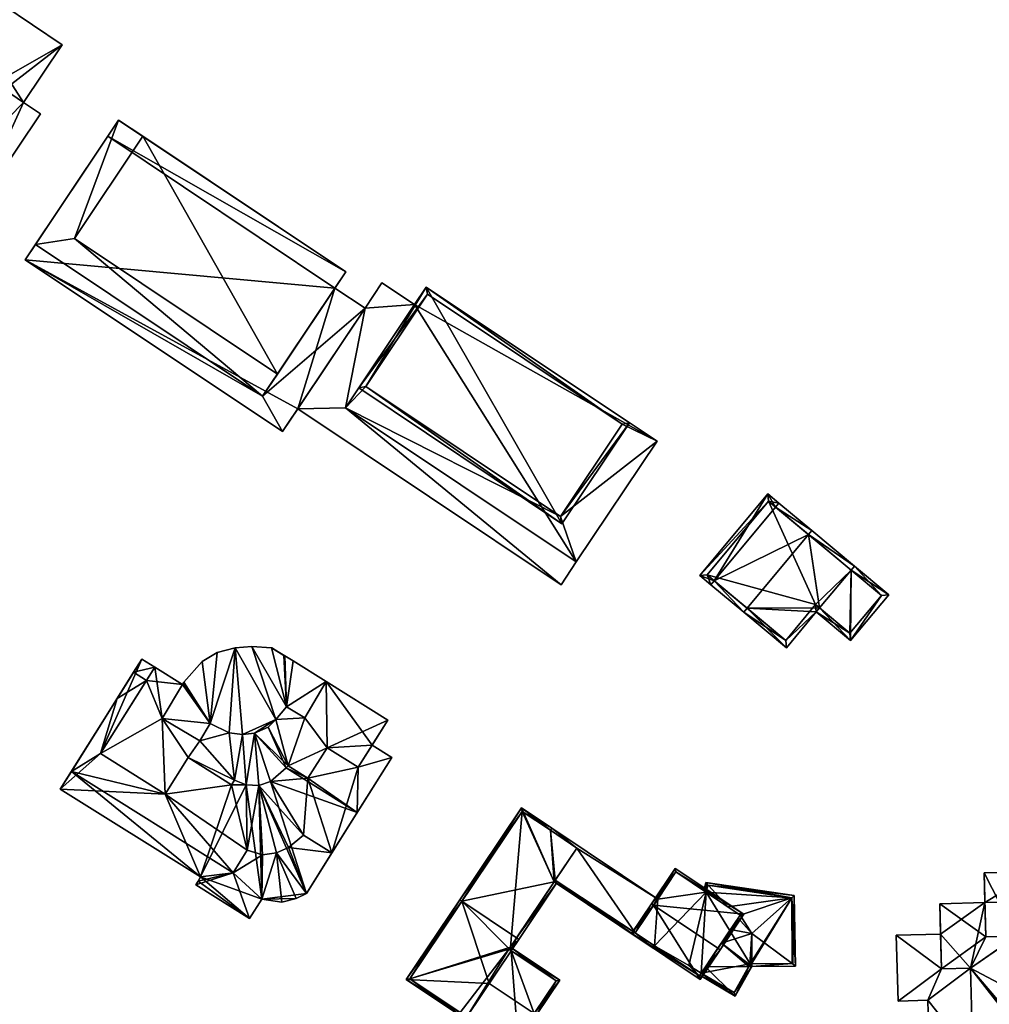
# Model space of a CAD drawing. Header units: inches. Extents: x 2685601 to 2690022, y 1235992 to 1239010.
# Tile 160 of 256: x 2689378 to 2689470, y 1237119 to 1237213. Entities that reach past the tile are written whole.
import ezdxf

# ---------------------------------------------------------------- set-up
doc = ezdxf.new("R2010")
doc.units = ezdxf.units.IN
doc.header["$MEASUREMENT"] = 0
doc.layers.add('Gebaeude Einzelhaus', color=10, linetype='Continuous')

msp = doc.modelspace()

# ---------------------------------------------------------------- meshes
at = {"layer": 'Gebaeude Einzelhaus'}
mesh = msp.add_polyface(dxfattribs=at)
corners = [(2689355.43, 1237221.508, 462.77), (2689358.061, 1237226.321, 462.77), (2689354.361, 1237220.813, 462.77), (2689363.874, 1237222.416, 462.77), (2689354.776, 1237220.534, 462.77), (2689360.828, 1237217.882, 462.77), (2689354.138, 1237210.699, 463.908), (2689347.733, 1237210.945, 463.908), (2689369.45, 1237196.356, 463.908), (2689354.518, 1237220.149, 463.908), (2689354.361, 1237220.813, 463.908), (2689370.913, 1237199.43, 463.908), (2689376.079, 1237206.224, 463.908), (2689375.664, 1237206.503, 463.908), (2689358.631, 1237217.386, 463.908), (2689354.776, 1237220.534, 463.908), (2689372.904, 1237194.036, 460.921), (2689379.533, 1237203.904, 460.921), (2689377.913, 1237204.991, 460.921), (2689369.45, 1237196.356, 460.921), (2689376.079, 1237206.224, 460.921), (2689376.318, 1237207.476, 462.77), (2689381.613, 1237210.5, 462.77), (2689375.931, 1237214.316, 462.77), (2689377.913, 1237204.991, 462.77), (2689372.885, 1237209.782, 462.77), (2689376.079, 1237206.224, 462.77), (2689375.664, 1237206.503, 462.77), (2689369.45, 1237196.356, 457.651), (2689343.189, 1237208.894, 457.651), (2689370.541, 1237190.519, 457.651), (2689347.733, 1237210.945, 457.651), (2689351.643, 1237221.478, 457.651), (2689372.904, 1237194.036, 457.651), (2689353.824, 1237220.013, 457.651), (2689360.828, 1237217.882, 452.059), (2689363.874, 1237222.416, 452.059), (2689358.061, 1237226.321, 452.059), (2689354.361, 1237220.813, 452.059), (2689354.04, 1237220.334, 452.059), (2689354.04, 1237220.334, 462.77), (2689360.174, 1237216.908, 452.059), (2689359.853, 1237216.43, 452.059), (2689353.824, 1237220.013, 452.059), (2689347.733, 1237210.945, 452.059), (2689369.45, 1237196.356, 452.059), (2689372.231, 1237208.809, 452.059), (2689376.079, 1237206.224, 452.059), (2689372.904, 1237194.036, 452.059), (2689379.533, 1237203.904, 452.059), (2689377.914, 1237204.992, 452.059), (2689381.613, 1237210.5, 452.059), (2689375.931, 1237214.316, 452.059), (2689372.885, 1237209.782, 452.059), (2689343.189, 1237208.894, 452.059), (2689351.643, 1237221.478, 452.059), (2689370.541, 1237190.519, 452.059)]
mesh.append_faces([[corners[k] for k in face] for face in [(32, 31, 34), (28, 30, 33), (32, 29, 31), (31, 29, 28), (28, 29, 30), (24, 21, 26), (26, 21, 27), (21, 23, 25), (24, 22, 21), (21, 22, 23), (16, 18, 19), (19, 18, 20), (16, 17, 18), (10, 9, 15), (9, 6, 14), (11, 12, 13), (6, 8, 11), (11, 8, 12), (10, 7, 9), (9, 7, 6), (6, 7, 8), (3, 0, 5), (0, 2, 4), (3, 1, 0), (0, 1, 2)]], dxfattribs={"color": 13})
mesh.append_faces([[corners[k] for k in face] for face in [(56, 45, 48), (44, 55, 43), (56, 54, 45), (45, 54, 44), (44, 54, 55), (55, 34, 43), (55, 32, 34), (30, 48, 33), (30, 56, 48), (30, 29, 56), (56, 29, 54), (29, 32, 54), (54, 32, 55), (53, 47, 46), (47, 51, 50), (53, 52, 47), (47, 52, 51), (24, 26, 18), (18, 26, 20), (52, 53, 23), (23, 53, 25), (23, 22, 52), (52, 22, 51), (18, 22, 24), (18, 51, 22), (18, 50, 51), (50, 45, 47), (49, 48, 50), (50, 48, 45), (19, 33, 16), (19, 28, 33), (17, 50, 18), (17, 49, 50), (33, 17, 16), (33, 49, 17), (33, 48, 49), (45, 46, 47), (45, 42, 46), (46, 42, 41), (42, 43, 39), (45, 44, 42), (42, 44, 43), (15, 4, 10), (10, 4, 2), (12, 26, 13), (13, 26, 27), (26, 19, 20), (12, 8, 26), (26, 8, 19), (19, 31, 28), (19, 7, 31), (19, 8, 7), (34, 39, 43), (10, 40, 7), (7, 40, 31), (31, 40, 34), (34, 40, 39), (10, 2, 40), (38, 41, 39), (39, 41, 42), (38, 35, 41), (38, 37, 35), (35, 37, 36), (2, 39, 40), (2, 38, 39), (2, 1, 38), (38, 1, 37), (1, 3, 37), (37, 3, 36), (36, 3, 35), (35, 3, 5)]], dxfattribs={"color": 41})
mesh = msp.add_polyface(dxfattribs=at)
corners = [(2689429.278, 1237165.366, 459.641), (2689408.703, 1237175.766, 459.641), (2689430.786, 1237161.013, 459.641), (2689410.664, 1237177.801, 459.641), (2689416.425, 1237187.326, 459.641), (2689438.509, 1237172.574, 459.641), (2689435.178, 1237174.198, 459.641), (2689416.563, 1237186.633, 459.641), (2689400.781, 1237176.869, 459.215), (2689402.688, 1237173.489, 459.215), (2689410.58, 1237185.303, 459.215), (2689378.061, 1237189.941, 459.215), (2689407.701, 1237187.226, 459.215), (2689379.034, 1237191.398, 459.215), (2689408.703, 1237175.766, 456.798), (2689404.143, 1237175.668, 456.798), (2689429.333, 1237158.839, 456.798), (2689410.58, 1237185.303, 456.798), (2689430.786, 1237161.013, 456.798), (2689415.298, 1237185.638, 456.798), (2689412.19, 1237187.714, 456.798), (2689382.769, 1237191.975, 461.206), (2689379.034, 1237191.398, 461.206), (2689400.781, 1237176.869, 461.206), (2689386.988, 1237203.303, 461.206), (2689402.2, 1237178.994, 461.206), (2689389.303, 1237201.756, 461.206), (2689402.2, 1237178.994, 464.35), (2689389.303, 1237201.756, 464.35), (2689382.769, 1237191.975, 464.35), (2689408.735, 1237188.774, 464.35), (2689438.509, 1237172.574, 451.052), (2689430.786, 1237161.013, 451.052), (2689416.425, 1237187.326, 451.052), (2689415.298, 1237185.638, 451.052), (2689408.703, 1237175.766, 451.052), (2689385.953, 1237201.755, 459.215), (2689385.953, 1237201.755, 451.052), (2689378.061, 1237189.941, 451.052), (2689402.688, 1237173.489, 451.052), (2689404.143, 1237175.668, 451.052), (2689410.58, 1237185.303, 451.052), (2689407.701, 1237187.226, 451.052), (2689429.333, 1237158.839, 451.052), (2689412.19, 1237187.714, 451.052), (2689408.735, 1237188.774, 461.206), (2689386.988, 1237203.303, 451.052), (2689385.954, 1237201.755, 451.052), (2689408.735, 1237188.774, 451.052)]
mesh.append_faces([[corners[k] for k in face] for face in [(30, 28, 27), (27, 28, 29), (24, 21, 26), (21, 23, 25), (24, 22, 21), (21, 22, 23), (17, 19, 20), (17, 14, 19), (14, 16, 18), (17, 15, 14), (14, 15, 16), (11, 8, 13), (8, 10, 12), (11, 9, 8), (8, 9, 10), (4, 3, 7), (6, 4, 7), (0, 5, 6), (6, 5, 4), (0, 2, 5), (3, 1, 0), (1, 3, 4), (0, 1, 2)]], dxfattribs={"color": 13})
mesh.append_faces([[corners[k] for k in face] for face in [(42, 47, 48), (48, 47, 46), (26, 46, 24), (26, 48, 46), (26, 45, 48), (48, 12, 42), (12, 25, 8), (8, 25, 23), (48, 45, 12), (12, 45, 25), (23, 22, 8), (8, 22, 13), (24, 36, 22), (22, 36, 13), (24, 46, 36), (36, 46, 47), (25, 45, 27), (27, 45, 30), (21, 25, 29), (29, 25, 27), (26, 21, 28), (28, 21, 29), (45, 26, 30), (30, 26, 28), (41, 35, 40), (40, 35, 43), (43, 35, 32), (41, 34, 35), (41, 44, 34), (41, 20, 44), (41, 17, 20), (44, 19, 34), (44, 20, 19), (16, 32, 18), (16, 43, 32), (16, 15, 43), (43, 15, 40), (42, 38, 37), (42, 40, 38), (38, 40, 39), (42, 41, 40), (17, 12, 10), (17, 42, 12), (17, 41, 42), (9, 15, 10), (10, 15, 17), (9, 39, 15), (15, 39, 40), (9, 11, 39), (39, 11, 38), (13, 38, 11), (13, 37, 38), (13, 36, 37), (31, 34, 33), (31, 32, 34), (34, 32, 35), (2, 1, 18), (18, 1, 14), (1, 19, 14), (19, 33, 34), (1, 4, 19), (19, 4, 33), (4, 5, 33), (33, 5, 31), (18, 5, 2), (32, 31, 18), (18, 31, 5)]], dxfattribs={"color": 41})
mesh = msp.add_polyface(dxfattribs=at)
corners = [(2689429.415, 1237164.673, 462.77), (2689416.425, 1237187.326, 462.77), (2689409.97, 1237177.664, 462.77), (2689435.871, 1237174.335, 462.77), (2689410.664, 1237177.801, 462.77), (2689416.563, 1237186.633, 462.77), (2689429.278, 1237165.366, 462.77), (2689435.178, 1237174.198, 462.77), (2689416.563, 1237186.633, 459.641), (2689435.178, 1237174.198, 459.641), (2689410.664, 1237177.801, 459.641), (2689429.278, 1237165.366, 459.641)]
mesh.append_faces([[corners[k] for k in face] for face in [(7, 5, 1), (3, 6, 7), (3, 7, 1), (4, 6, 0), (0, 6, 3), (5, 4, 2), (1, 5, 2), (2, 4, 0), (3, 1, 0), (0, 1, 2)]], dxfattribs={"color": 13})
mesh.append_faces([[corners[k] for k in face] for face in [(7, 6, 9), (9, 6, 11), (6, 4, 11), (11, 4, 10), (4, 5, 10), (10, 5, 8), (5, 7, 8), (8, 7, 9)]], dxfattribs={"color": 41})
mesh = msp.add_polyface(dxfattribs=at)
corners = [(2689443.984, 1237159.207, 461.288), (2689449.105, 1237167.531, 460.862), (2689442.591, 1237159.718, 460.862), (2689449.858, 1237166.254, 461.288), (2689450.178, 1237166.638, 461.288), (2689443.664, 1237158.823, 461.288), (2689453.315, 1237164.021, 464.133), (2689452.996, 1237163.638, 464.133), (2689446.803, 1237156.208, 464.133), (2689447.123, 1237156.591, 464.133), (2689450.884, 1237152.806, 460.862), (2689453.741, 1237156.235, 460.862), (2689454.062, 1237156.619, 460.862), (2689457.076, 1237160.236, 460.862), (2689457.396, 1237160.62, 460.862), (2689449.169, 1237166.828, 461.014), (2689443.295, 1237159.781, 461.015), (2689450.82, 1237153.51, 461.17), (2689453.678, 1237156.939, 461.17), (2689460.69, 1237157.875, 459.725), (2689457.035, 1237153.49, 459.725), (2689454.061, 1237156.619, 460.862), (2689456.971, 1237154.194, 459.858), (2689459.986, 1237157.811, 459.858), (2689457.076, 1237160.236, 452.457), (2689449.169, 1237166.828, 452.457), (2689443.295, 1237159.781, 452.457), (2689450.82, 1237153.51, 452.457), (2689453.678, 1237156.939, 452.457), (2689454.062, 1237156.619, 452.457), (2689454.061, 1237156.619, 452.457), (2689456.971, 1237154.194, 452.457), (2689459.986, 1237157.811, 452.457)]
mesh.append_faces([[corners[k] for k in face] for face in [(20, 23, 19), (19, 23, 14), (14, 23, 13), (21, 22, 11), (11, 22, 20), (20, 22, 23), (20, 21, 11), (20, 13, 21), (20, 19, 13), (13, 19, 14), (13, 7, 14), (14, 7, 6), (11, 18, 12), (8, 17, 10), (10, 17, 11), (11, 17, 18), (8, 9, 17), (5, 0, 8), (8, 0, 9), (6, 3, 4), (6, 7, 3), (2, 16, 5), (5, 16, 0), (4, 15, 1), (1, 15, 2), (2, 15, 16), (4, 3, 15), (7, 14, 6), (7, 13, 14), (9, 12, 7), (7, 12, 13), (9, 11, 12), (8, 10, 9), (9, 10, 11), (7, 0, 9), (9, 0, 8), (8, 0, 5), (6, 3, 7), (7, 3, 0), (6, 4, 3), (0, 2, 5), (4, 1, 3), (3, 1, 0), (0, 1, 2)]], dxfattribs={"color": 13})
mesh.append_faces([[corners[k] for k in face] for face in [(32, 31, 24), (24, 31, 30), (13, 23, 24), (24, 23, 32), (23, 22, 32), (32, 22, 31), (30, 22, 21), (30, 31, 22), (29, 28, 24), (24, 28, 25), (25, 28, 26), (26, 28, 27), (28, 12, 18), (28, 29, 12), (18, 17, 28), (28, 17, 27), (0, 17, 9), (0, 27, 17), (0, 26, 27), (0, 16, 26), (16, 15, 26), (26, 15, 25), (3, 25, 15), (3, 24, 25), (7, 13, 3), (3, 13, 24)]], dxfattribs={"color": 41})
mesh = msp.add_polyface(dxfattribs=at)
corners = [(2689397.585, 1237144.674, 442.119), (2689394.784, 1237143.885, 442.119), (2689395.769, 1237145.548, 442.119), (2689398.844, 1237144.49, 442.119), (2689398.135, 1237152.785, 442.119), (2689402.031, 1237145.954, 442.119), (2689396.416, 1237152.359, 442.119), (2689394.996, 1237151.475, 442.119), (2689393.235, 1237149.501, 442.119), (2689393.21, 1237149.458, 442.119), (2689393.104, 1237149.28, 442.119), (2689391.175, 1237146.024, 442.119), (2689398.844, 1237144.49, 453.298), (2689399.985, 1237144.628, 453.298), (2689398.844, 1237144.49, 455.716), (2689399.985, 1237144.628, 455.716), (2689397.585, 1237144.674, 455.716), (2689397.585, 1237144.674, 453.298), (2689395.769, 1237145.548, 455.716), (2689395.769, 1237145.548, 453.298), (2689394.784, 1237143.885, 453.298), (2689394.784, 1237143.885, 455.716), (2689391.175, 1237146.024, 455.716), (2689394.996, 1237151.475, 455.716), (2689393.235, 1237149.501, 455.716), (2689396.416, 1237152.359, 455.716), (2689398.135, 1237152.785, 455.716), (2689399.756, 1237152.925, 455.716), (2689399.756, 1237152.925, 442.119), (2689402.031, 1237145.954, 455.716), (2689393.21, 1237149.458, 455.716), (2689393.104, 1237149.28, 455.716)]
mesh.append_faces([[corners[k] for k in face] for face in [(20, 17, 19), (26, 14, 29), (26, 16, 14), (23, 18, 25), (25, 18, 26), (26, 18, 16), (18, 22, 21), (18, 30, 31), (23, 24, 18), (18, 24, 30)]], dxfattribs={"color": 13})
mesh.append_faces([[corners[k] for k in face] for face in [(0, 1, 2), (3, 4, 5), (4, 2, 6), (6, 2, 7), (7, 2, 8), (8, 2, 9), (9, 2, 10), (11, 2, 1), (3, 0, 4), (4, 0, 2), (12, 13, 14), (14, 13, 15), (14, 16, 12), (12, 16, 17), (16, 18, 17), (17, 18, 19), (20, 19, 21), (21, 19, 18), (21, 22, 20), (23, 7, 24), (24, 7, 8), (25, 6, 23), (23, 6, 7), (6, 26, 4), (6, 25, 26), (27, 28, 26), (26, 28, 4)]], dxfattribs={"color": 41})
mesh = msp.add_polyface(dxfattribs=at)
corners = [(2689403.017, 1237141.311, 442.119), (2689401.306, 1237145.206, 442.119), (2689403.231, 1237141.5, 442.119), (2689402.031, 1237145.954, 442.119), (2689399.985, 1237144.628, 442.119), (2689402.822, 1237152.076, 453.298), (2689402.889, 1237152.035, 453.298), (2689402.822, 1237152.076, 442.119), (2689402.889, 1237152.035, 442.119), (2689398.844, 1237144.49, 442.119), (2689403.063, 1237147.144, 442.119), (2689401.618, 1237152.788, 442.119), (2689399.756, 1237152.925, 442.119), (2689398.135, 1237152.785, 442.119), (2689403.063, 1237147.144, 455.716), (2689402.031, 1237145.954, 455.716), (2689403.063, 1237147.144, 453.298), (2689402.031, 1237145.954, 453.298), (2689401.306, 1237145.206, 455.716), (2689401.306, 1237145.206, 453.298), (2689399.985, 1237144.628, 453.298), (2689399.985, 1237144.628, 455.716), (2689401.618, 1237152.788, 453.298), (2689399.756, 1237152.925, 455.716), (2689401.618, 1237152.788, 455.716), (2689403.689, 1237151.561, 455.716), (2689401.65, 1237152.793, 453.298), (2689403.231, 1237141.5, 453.298), (2689398.135, 1237152.785, 455.716), (2689398.844, 1237144.49, 455.716)]
mesh.append_faces([[corners[k] for k in face] for face in [(5, 22, 26), (27, 19, 20), (27, 17, 19), (5, 26, 22), (23, 14, 24), (24, 14, 25), (28, 15, 23), (23, 15, 14), (15, 21, 18), (15, 29, 21)]], dxfattribs={"color": 13})
mesh.append_faces([[corners[k] for k in face] for face in [(0, 1, 2), (2, 1, 3), (0, 4, 1), (5, 6, 7), (7, 6, 8), (9, 3, 4), (4, 3, 1), (10, 7, 8), (10, 11, 7), (3, 12, 10), (10, 12, 11), (3, 13, 12), (14, 15, 16), (16, 15, 17), (15, 18, 17), (17, 18, 19), (20, 19, 21), (21, 19, 18), (22, 23, 24), (22, 12, 23), (22, 11, 12), (24, 5, 22), (22, 5, 11), (11, 5, 7), (24, 25, 5), (5, 25, 6)]], dxfattribs={"color": 41})
mesh = msp.add_polyface(dxfattribs=at)
corners = [(2689389.664, 1237149.68, 442.119), (2689388.426, 1237150.456, 442.119), (2689390.455, 1237150.941, 442.119), (2689389.216, 1237151.718, 442.119), (2689389.216, 1237151.718, 450.312), (2689386.724, 1237147.741, 448.036), (2689382.483, 1237140.974, 450.312), (2689388.426, 1237150.456, 448.036), (2689390.455, 1237150.941, 450.312), (2689385.273, 1237142.674, 442.119), (2689386.849, 1237147.94, 442.119), (2689382.483, 1237140.974, 448.036), (2689391.175, 1237146.024, 442.119), (2689393.663, 1237142.301, 442.119), (2689394.784, 1237143.885, 442.119), (2689393.104, 1237149.28, 442.119), (2689385.273, 1237142.674, 453.298), (2689390.455, 1237150.941, 453.298), (2689385.273, 1237142.674, 450.312), (2689393.104, 1237149.28, 453.298), (2689395.769, 1237145.548, 442.119), (2689394.784, 1237143.885, 453.298), (2689391.175, 1237146.024, 455.716), (2689391.175, 1237146.024, 453.298), (2689393.104, 1237149.28, 455.716), (2689393.21, 1237149.458, 455.716), (2689393.21, 1237149.458, 442.119), (2689393.235, 1237149.501, 455.716), (2689393.235, 1237149.501, 442.119), (2689395.769, 1237145.548, 455.716)]
mesh.append_faces([[corners[k] for k in face] for face in [(6, 18, 4), (4, 18, 8), (16, 23, 17), (17, 23, 19), (29, 24, 22)]], dxfattribs={"color": 13})
mesh.append_faces([[corners[k] for k in face] for face in [(0, 1, 2), (2, 1, 3), (4, 5, 6), (4, 7, 5), (4, 3, 7), (7, 3, 1), (8, 2, 4), (4, 2, 3), (9, 10, 0), (0, 10, 1), (5, 10, 11), (5, 7, 10), (10, 7, 1), (0, 12, 9), (13, 12, 14), (0, 15, 12), (0, 2, 15), (16, 17, 18), (18, 17, 8), (19, 8, 17), (19, 15, 8), (8, 15, 2), (15, 20, 12), (21, 22, 23), (22, 24, 23), (23, 24, 19), (25, 19, 24), (25, 26, 19), (19, 26, 15), (26, 27, 28), (26, 25, 27)]], dxfattribs={"color": 41})
mesh = msp.add_polyface(dxfattribs=at)
corners = [(2689411.249, 1237143.496, 442.119), (2689413.139, 1237142.311, 442.119), (2689409.916, 1237141.369, 442.119), (2689411.249, 1237143.496, 450.312), (2689413.139, 1237142.311, 450.312), (2689406.943, 1237143.233, 442.119), (2689406.866, 1237149.569, 442.119), (2689412.745, 1237145.884, 442.119), (2689403.231, 1237141.5, 442.119), (2689404.814, 1237146.105, 442.119), (2689402.031, 1237145.954, 442.119), (2689403.063, 1237147.144, 442.119), (2689412.745, 1237145.884, 453.298), (2689406.866, 1237149.569, 453.298), (2689409.916, 1237141.369, 453.298), (2689406.943, 1237143.233, 450.312), (2689409.916, 1237141.369, 450.312), (2689406.943, 1237143.233, 453.298), (2689403.689, 1237151.561, 442.119), (2689402.889, 1237152.035, 442.119), (2689404.814, 1237146.105, 453.298), (2689404.814, 1237146.105, 455.716), (2689406.866, 1237149.569, 455.716), (2689403.063, 1237147.144, 455.716), (2689403.063, 1237147.144, 453.298), (2689402.889, 1237152.035, 453.298), (2689403.689, 1237151.561, 455.716), (2689403.231, 1237141.5, 453.298), (2689402.031, 1237145.954, 453.298)]
mesh.append_faces([[corners[k] for k in face] for face in [(16, 4, 3), (20, 17, 13), (13, 17, 12), (12, 17, 14), (20, 27, 17), (24, 28, 20), (20, 28, 27), (26, 23, 22), (22, 23, 21)]], dxfattribs={"color": 13})
mesh.append_faces([[corners[k] for k in face] for face in [(0, 1, 2), (3, 4, 0), (0, 4, 1), (5, 0, 2), (5, 6, 0), (0, 6, 7), (8, 9, 5), (5, 9, 6), (8, 10, 9), (9, 10, 11), (12, 7, 13), (13, 7, 6), (7, 3, 0), (7, 12, 3), (3, 12, 14), (15, 16, 17), (11, 6, 9), (11, 18, 6), (11, 19, 18), (20, 13, 21), (21, 13, 22), (21, 23, 20), (20, 23, 24), (25, 18, 19), (25, 26, 18), (26, 13, 18), (18, 13, 6), (26, 22, 13)]], dxfattribs={"color": 41})
mesh = msp.add_polyface(dxfattribs=at)
corners = [(2689397.951, 1237131.278, 450.312), (2689382.483, 1237140.974, 450.312), (2689397.951, 1237131.278, 448.036), (2689382.483, 1237140.974, 448.036), (2689386.724, 1237147.741, 448.036), (2689397.815, 1237139.699, 442.119), (2689391.464, 1237138.793, 442.119), (2689393.663, 1237142.301, 442.119), (2689381.423, 1237139.285, 442.119), (2689385.273, 1237142.674, 442.119), (2689386.849, 1237147.94, 442.119), (2689394.846, 1237130.871, 442.119), (2689399.526, 1237126.896, 442.119), (2689394.378, 1237130.123, 448.036), (2689394.378, 1237130.123, 442.119), (2689394.602, 1237130.48, 448.036), (2689394.602, 1237130.48, 442.119), (2689394.846, 1237130.871, 448.036), (2689381.423, 1237139.285, 448.036), (2689394.784, 1237143.885, 442.119), (2689398.079, 1237140.13, 442.119), (2689391.175, 1237146.024, 442.119), (2689397.815, 1237139.699, 450.312), (2689393.663, 1237142.301, 453.298), (2689393.663, 1237142.301, 450.312), (2689391.464, 1237138.793, 453.298), (2689391.464, 1237138.793, 450.312), (2689385.273, 1237142.674, 450.312), (2689385.273, 1237142.674, 453.298), (2689391.175, 1237146.024, 453.298), (2689398.079, 1237140.13, 453.298), (2689394.784, 1237143.885, 453.298)]
mesh.append_faces([[corners[k] for k in face] for face in [(0, 26, 1), (1, 26, 27), (26, 22, 24), (17, 3, 18), (13, 2, 15), (15, 2, 17), (17, 2, 3), (23, 29, 25), (25, 29, 28), (30, 31, 23), (23, 31, 29)]], dxfattribs={"color": 13})
mesh.append_faces([[corners[k] for k in face] for face in [(0, 1, 2), (2, 1, 3), (1, 4, 3), (5, 6, 7), (6, 8, 9), (9, 8, 10), (5, 11, 6), (6, 11, 8), (12, 13, 14), (13, 15, 14), (14, 15, 16), (15, 17, 16), (16, 17, 11), (17, 18, 11), (11, 18, 8), (3, 8, 18), (3, 10, 8), (7, 19, 20), (9, 21, 6), (6, 21, 7), (22, 23, 24), (23, 25, 24), (24, 25, 26), (27, 26, 28), (28, 26, 25)]], dxfattribs={"color": 41})
mesh = msp.add_polyface(dxfattribs=at)
corners = [(2689399.296, 1237133.423, 448.036), (2689400.756, 1237132.981, 448.036), (2689399.296, 1237133.423, 450.312), (2689397.951, 1237131.278, 450.312), (2689397.951, 1237131.278, 448.036), (2689399.206, 1237139.675, 442.119), (2689397.815, 1237139.699, 442.119), (2689398.079, 1237140.13, 442.119), (2689394.846, 1237130.871, 442.119), (2689399.526, 1237126.896, 442.119), (2689394.602, 1237130.48, 442.119), (2689394.378, 1237130.123, 442.119), (2689400.693, 1237128.758, 442.119), (2689399.526, 1237126.896, 448.036), (2689394.378, 1237130.123, 448.036), (2689393.663, 1237142.301, 442.119), (2689399.985, 1237144.628, 442.119), (2689400.414, 1237139.628, 442.119), (2689398.844, 1237144.49, 442.119), (2689397.585, 1237144.674, 442.119), (2689394.784, 1237143.885, 442.119), (2689399.206, 1237139.675, 450.312), (2689400.414, 1237139.628, 450.312), (2689399.206, 1237139.675, 453.298), (2689398.079, 1237140.13, 450.312), (2689398.079, 1237140.13, 453.298), (2689397.815, 1237139.699, 450.312), (2689397.815, 1237139.699, 453.298), (2689393.663, 1237142.301, 453.298), (2689391.464, 1237138.793, 450.312), (2689400.693, 1237128.758, 448.036), (2689397.585, 1237144.674, 453.298), (2689394.784, 1237143.885, 453.298), (2689398.844, 1237144.49, 453.298), (2689399.985, 1237144.628, 453.298)]
mesh.append_faces([[corners[k] for k in face] for face in [(2, 29, 3), (2, 26, 29), (2, 21, 26), (26, 21, 24), (2, 22, 21), (30, 4, 13), (13, 4, 14), (30, 1, 4), (4, 1, 0), (25, 28, 27), (25, 31, 32), (23, 33, 25), (25, 33, 31), (23, 34, 33)]], dxfattribs={"color": 13})
mesh.append_faces([[corners[k] for k in face] for face in [(0, 1, 2), (2, 3, 0), (0, 3, 4), (5, 6, 7), (5, 8, 6), (8, 9, 10), (10, 9, 11), (5, 12, 8), (8, 12, 9), (13, 14, 9), (15, 7, 6), (5, 16, 17), (7, 18, 5), (5, 18, 16), (7, 19, 18), (7, 20, 19), (21, 22, 23), (24, 21, 25), (25, 21, 23), (26, 24, 27), (27, 24, 25), (27, 28, 26)]], dxfattribs={"color": 41})
mesh = msp.add_polyface(dxfattribs=at)
corners = [(2689409.916, 1237141.369, 442.119), (2689405.116, 1237140.319, 442.119), (2689406.943, 1237143.233, 442.119), (2689403.017, 1237141.311, 442.119), (2689403.231, 1237141.5, 442.119), (2689409.834, 1237137.038, 442.119), (2689413.139, 1237142.311, 442.119), (2689407.406, 1237133.165, 450.312), (2689409.834, 1237137.038, 448.036), (2689413.139, 1237142.311, 450.312), (2689401.538, 1237140.003, 442.119), (2689404.981, 1237129.298, 442.119), (2689400.414, 1237139.628, 442.119), (2689399.985, 1237144.628, 442.119), (2689411.249, 1237143.496, 450.312), (2689409.916, 1237141.369, 453.298), (2689409.916, 1237141.369, 450.312), (2689406.943, 1237143.233, 453.298), (2689405.116, 1237140.319, 450.312), (2689406.943, 1237143.233, 450.312), (2689405.116, 1237140.319, 453.298), (2689403.231, 1237141.5, 450.312), (2689403.231, 1237141.5, 453.298), (2689401.538, 1237140.003, 453.298), (2689401.538, 1237140.003, 450.312), (2689400.414, 1237139.628, 453.298), (2689400.414, 1237139.628, 450.312), (2689399.206, 1237139.675, 453.298), (2689404.674, 1237134.878, 450.312), (2689403.253, 1237133.699, 450.312), (2689399.985, 1237144.628, 453.298)]
mesh.append_faces([[corners[k] for k in face] for face in [(16, 7, 9), (28, 26, 29), (28, 24, 26), (19, 18, 16), (16, 18, 7), (7, 18, 28), (28, 18, 24), (24, 18, 21), (17, 22, 20), (22, 30, 23), (23, 30, 25), (25, 30, 27)]], dxfattribs={"color": 13})
mesh.append_faces([[corners[k] for k in face] for face in [(0, 1, 2), (1, 3, 4), (0, 5, 1), (1, 5, 3), (0, 6, 5), (7, 8, 9), (9, 8, 6), (6, 8, 5), (5, 10, 3), (11, 12, 10), (4, 2, 1), (12, 13, 10), (10, 13, 3), (14, 15, 16), (17, 16, 15), (18, 19, 20), (20, 19, 17), (21, 18, 22), (22, 18, 20), (22, 23, 21), (21, 23, 24), (23, 25, 24), (24, 25, 26), (27, 26, 25)]], dxfattribs={"color": 41})
mesh = msp.add_polyface(dxfattribs=at)
corners = [(2689407.406, 1237133.165, 450.312), (2689407.406, 1237133.165, 448.036), (2689409.834, 1237137.038, 448.036), (2689404.674, 1237134.878, 448.036), (2689404.674, 1237134.878, 450.312), (2689403.253, 1237133.699, 450.312), (2689403.253, 1237133.699, 448.036), (2689402.113, 1237133.171, 448.036), (2689402.113, 1237133.171, 450.312), (2689400.756, 1237132.981, 448.036), (2689400.756, 1237132.981, 450.312), (2689399.296, 1237133.423, 450.312), (2689404.981, 1237129.298, 442.119), (2689401.538, 1237140.003, 442.119), (2689409.834, 1237137.038, 442.119), (2689403.991, 1237128.811, 442.119), (2689400.693, 1237128.758, 442.119), (2689400.414, 1237139.628, 442.119), (2689399.206, 1237139.675, 442.119), (2689402.603, 1237128.469, 442.119), (2689404.981, 1237129.298, 448.036), (2689403.991, 1237128.811, 448.036), (2689402.603, 1237128.469, 448.036), (2689400.693, 1237128.758, 448.036), (2689399.526, 1237126.896, 448.036), (2689399.526, 1237126.896, 442.119), (2689400.414, 1237139.628, 450.312)]
mesh.append_faces([[corners[k] for k in face] for face in [(5, 26, 8), (8, 26, 10), (10, 26, 11), (20, 7, 21), (21, 7, 22), (22, 7, 23), (23, 7, 9), (3, 6, 1), (1, 6, 20), (20, 6, 7)]], dxfattribs={"color": 13})
mesh.append_faces([[corners[k] for k in face] for face in [(0, 1, 2), (3, 1, 4), (4, 1, 0), (4, 5, 3), (3, 5, 6), (7, 6, 8), (8, 6, 5), (9, 7, 10), (10, 7, 8), (11, 9, 10), (12, 13, 14), (15, 16, 12), (12, 16, 17), (17, 16, 18), (15, 19, 16), (1, 14, 2), (1, 12, 14), (1, 20, 12), (20, 21, 12), (12, 21, 15), (21, 22, 15), (15, 22, 19), (22, 23, 19), (19, 23, 16), (23, 24, 16), (16, 24, 25)]], dxfattribs={"color": 41})
mesh = msp.add_polyface(dxfattribs=at)
corners = [(2689424.554, 1237123.809, 455.094), (2689425.285, 1237124.9, 455.419), (2689425.078, 1237125.039, 455.419), (2689419.844, 1237128.547, 455.419), (2689414.524, 1237121.058, 453.144), (2689419.636, 1237128.686, 455.419), (2689422.46, 1237120.685, 454.162), (2689420.312, 1237117.479, 453.206), (2689420.173, 1237117.271, 453.144), (2689425.536, 1237137.489, 453.049), (2689428.675, 1237130.406, 453.974), (2689428.882, 1237130.267, 453.974), (2689428.305, 1237135.333, 453.105), (2689428.774, 1237130.554, 453.934), (2689430.839, 1237133.635, 453.105), (2689428.444, 1237135.541, 453.049), (2689414.87, 1237121.126, 453.206), (2689424.44, 1237124.063, 455.131), (2689424.479, 1237124.145, 455.153), (2689424.346, 1237123.949, 455.094), (2689425.605, 1237137.143, 453.105), (2689426.765, 1237117.799, 454.162), (2689426.973, 1237117.66, 454.162), (2689429.206, 1237120.993, 453.144), (2689424.554, 1237123.809, 453.208), (2689424.486, 1237124.156, 453.144), (2689424.479, 1237124.145, 453.147), (2689424.44, 1237124.063, 453.17), (2689424.346, 1237123.949, 453.207), (2689424.685, 1237114.248, 453.144), (2689424.616, 1237114.594, 453.206), (2689428.86, 1237120.924, 453.207), (2689424.554, 1237123.809, 443.953), (2689424.346, 1237123.949, 443.953), (2689424.44, 1237124.063, 443.953), (2689424.48, 1237124.144, 443.953), (2689428.675, 1237130.406, 443.953), (2689424.485, 1237124.154, 443.953), (2689425.605, 1237137.143, 443.953), (2689428.305, 1237135.333, 443.953), (2689414.87, 1237121.126, 443.953), (2689419.666, 1237117.912, 450.728), (2689419.666, 1237117.912, 443.953), (2689420.312, 1237117.479, 450.728), (2689430.839, 1237133.635, 443.953), (2689420.312, 1237117.479, 443.953), (2689424.616, 1237114.594, 450.728), (2689425.187, 1237115.445, 450.868), (2689428.86, 1237120.924, 443.953), (2689425.187, 1237115.445, 443.953), (2689424.616, 1237114.594, 443.953)]
mesh.append_faces([[corners[k] for k in face] for face in [(25, 24, 26), (26, 24, 27), (27, 24, 28), (22, 31, 23), (23, 31, 25), (25, 31, 24), (22, 21, 31), (29, 30, 22), (22, 30, 21), (29, 8, 30), (30, 8, 7), (29, 7, 8), (29, 21, 7), (7, 21, 6), (29, 22, 21), (21, 24, 6), (24, 27, 28), (24, 26, 27), (24, 25, 26), (21, 23, 24), (24, 23, 25), (21, 22, 23), (10, 11, 2), (2, 11, 1), (9, 20, 5), (5, 20, 3), (9, 15, 20), (20, 15, 12), (0, 18, 1), (1, 18, 2), (19, 17, 0), (0, 17, 18), (8, 16, 7), (16, 5, 3), (8, 4, 16), (16, 4, 5), (9, 12, 15), (12, 13, 14), (9, 10, 12), (12, 10, 13), (10, 2, 11), (11, 2, 1), (9, 3, 10), (10, 3, 2), (9, 5, 3), (6, 4, 7), (7, 4, 8), (0, 3, 6), (6, 3, 4), (4, 3, 5), (0, 2, 3), (0, 1, 2)]], dxfattribs={"color": 13})
mesh.append_faces([[corners[k] for k in face] for face in [(49, 32, 48), (49, 45, 32), (49, 50, 45), (35, 25, 26), (35, 37, 25), (31, 32, 24), (31, 48, 32), (47, 30, 46), (47, 21, 30), (47, 31, 21), (49, 48, 47), (47, 48, 31), (7, 46, 30), (7, 43, 46), (40, 33, 42), (42, 33, 45), (45, 33, 32), (33, 35, 34), (38, 37, 40), (40, 37, 33), (33, 37, 35), (39, 36, 38), (38, 36, 37), (39, 44, 36), (0, 6, 24), (7, 41, 43), (41, 40, 42), (7, 16, 41), (41, 16, 40), (3, 40, 16), (3, 38, 40), (3, 20, 38), (38, 12, 39), (38, 20, 12), (26, 25, 18), (18, 25, 2), (2, 25, 10), (10, 25, 36), (36, 25, 37), (26, 34, 35), (26, 27, 34), (26, 18, 27), (27, 18, 17), (28, 27, 19), (19, 27, 17), (28, 33, 27), (27, 33, 34), (24, 19, 0), (24, 28, 19), (24, 32, 28), (28, 32, 33)]], dxfattribs={"color": 41})
mesh = msp.add_polyface(dxfattribs=at)
corners = [(2689428.882, 1237130.267, 453.974), (2689428.774, 1237130.554, 453.934), (2689428.675, 1237130.406, 453.974), (2689438.14, 1237124.063, 453.974), (2689430.839, 1237133.635, 453.105), (2689428.444, 1237135.541, 453.049), (2689428.305, 1237135.333, 453.105), (2689438.581, 1237128.747, 453.049), (2689436.418, 1237125.519, 453.918), (2689438.279, 1237124.271, 453.918), (2689428.444, 1237135.541, 443.953), (2689438.581, 1237128.747, 443.953), (2689428.305, 1237135.333, 443.953), (2689438.14, 1237124.063, 443.953), (2689428.675, 1237130.406, 443.953), (2689438.279, 1237124.271, 443.953), (2689430.839, 1237133.635, 443.953), (2689436.418, 1237125.519, 443.953)]
mesh.append_faces([[corners[k] for k in face] for face in [(8, 3, 9), (8, 1, 3), (7, 4, 8), (8, 4, 1), (7, 5, 4), (4, 5, 6), (3, 1, 0), (0, 1, 2)]], dxfattribs={"color": 13})
mesh.append_faces([[corners[k] for k in face] for face in [(10, 16, 12), (16, 17, 14), (14, 17, 13), (13, 17, 15), (10, 11, 16), (16, 11, 17), (13, 9, 3), (13, 15, 9), (13, 0, 14), (14, 0, 2), (13, 3, 0), (10, 12, 5), (5, 12, 6), (5, 7, 10), (10, 7, 11)]], dxfattribs={"color": 41})
mesh = msp.add_polyface(dxfattribs=at)
corners = [(2689469.974, 1237125.138, 462.535), (2689465.721, 1237122.076, 462.535), (2689468.491, 1237122.151, 462.535), (2689465.553, 1237128.296, 462.535), (2689473.121, 1237116.714, 462.535), (2689468.721, 1237113.653, 462.535), (2689472.891, 1237125.216, 462.535), (2689478.268, 1237113.911, 462.535), (2689478.188, 1237116.852, 462.535), (2689469.885, 1237128.413, 462.535), (2689478.268, 1237113.911, 459.88), (2689482.828, 1237113.566, 459.88), (2689482.735, 1237116.975, 459.88), (2689475.031, 1237113.355, 459.88), (2689478.188, 1237116.852, 459.88), (2689475.018, 1237113.823, 459.88), (2689473.121, 1237116.714, 464.999), (2689483.523, 1237116.996, 464.999), (2689483.416, 1237120.91, 464.999), (2689483.908, 1237125.713, 464.999), (2689483.564, 1237120.914, 464.999), (2689472.891, 1237125.216, 464.999), (2689484.038, 1237120.928, 464.999), (2689486.531, 1237132.836, 465), (2689486.723, 1237125.789, 464.999), (2689478.946, 1237133.805, 465), (2689474.773, 1237131.393, 465), (2689478.905, 1237135.321, 465), (2689474.71, 1237133.69, 465), (2689469.808, 1237131.258, 465), (2689469.974, 1237125.138, 464.999), (2689465.721, 1237122.076, 459.88), (2689461.565, 1237118.99, 459.88), (2689464.406, 1237119.068, 459.88), (2689461.394, 1237125.288, 459.88), (2689468.721, 1237113.653, 459.88), (2689464.636, 1237110.6, 459.88), (2689468.491, 1237122.151, 459.88), (2689475.099, 1237110.884, 459.88), (2689465.631, 1237125.403, 459.88), (2689465.553, 1237128.296, 450.911), (2689469.885, 1237128.413, 450.911), (2689465.631, 1237125.403, 450.911), (2689478.184, 1237116.998, 450.911), (2689478.268, 1237113.911, 450.911), (2689475.018, 1237113.823, 450.911), (2689468.491, 1237122.151, 450.911), (2689468.721, 1237113.653, 450.911), (2689465.721, 1237122.076, 450.911), (2689477.868, 1237128.63, 450.911), (2689475.032, 1237113.355, 450.911), (2689482.828, 1237113.566, 450.911), (2689482.735, 1237116.975, 450.911), (2689482.731, 1237117.121, 450.911), (2689483.564, 1237120.914, 450.911), (2689483.416, 1237120.91, 450.911), (2689484.038, 1237120.928, 450.911), (2689483.908, 1237125.713, 450.911), (2689486.723, 1237125.789, 450.911), (2689486.531, 1237132.836, 450.911), (2689478.905, 1237135.321, 450.911), (2689478.946, 1237133.805, 450.911), (2689474.71, 1237133.69, 450.911), (2689474.773, 1237131.393, 450.911), (2689469.808, 1237131.258, 450.911), (2689483.523, 1237116.996, 450.911), (2689461.565, 1237118.99, 450.911), (2689461.394, 1237125.288, 450.911), (2689464.406, 1237119.068, 450.911), (2689464.636, 1237110.6, 450.911), (2689475.099, 1237110.884, 450.911)]
mesh.append_faces([[corners[k] for k in face] for face in [(34, 31, 39), (35, 13, 15), (35, 38, 13), (35, 36, 38), (31, 33, 37), (37, 33, 35), (35, 33, 36), (34, 32, 31), (31, 32, 33), (21, 29, 30), (21, 26, 29), (26, 25, 28), (25, 23, 27), (21, 19, 26), (26, 19, 25), (25, 19, 23), (23, 19, 24), (19, 20, 22), (16, 18, 21), (21, 18, 19), (19, 18, 20), (16, 17, 18), (13, 10, 15), (10, 12, 14), (13, 11, 10), (10, 11, 12), (3, 0, 9), (4, 7, 8), (4, 5, 7), (0, 2, 6), (6, 2, 4), (4, 2, 5), (3, 1, 0), (0, 1, 2)]], dxfattribs={"color": 13})
mesh.append_faces([[corners[k] for k in face] for face in [(70, 47, 50), (50, 47, 45), (48, 67, 42), (48, 66, 67), (47, 68, 46), (46, 68, 48), (48, 68, 66), (70, 69, 47), (47, 69, 68), (67, 39, 42), (67, 34, 39), (38, 50, 13), (38, 70, 50), (38, 36, 70), (70, 36, 69), (36, 33, 69), (69, 33, 68), (33, 32, 68), (68, 32, 66), (32, 34, 66), (66, 34, 67), (63, 41, 64), (63, 49, 41), (53, 65, 52), (49, 55, 43), (43, 55, 53), (53, 55, 65), (49, 57, 55), (55, 57, 54), (54, 57, 56), (49, 59, 57), (57, 59, 58), (63, 61, 49), (49, 61, 59), (59, 61, 60), (63, 62, 61), (18, 17, 55), (55, 17, 65), (65, 12, 52), (12, 8, 14), (8, 16, 4), (65, 17, 12), (12, 17, 8), (8, 17, 16), (16, 21, 4), (4, 21, 6), (0, 6, 30), (30, 6, 21), (30, 9, 0), (9, 64, 41), (30, 29, 9), (9, 29, 64), (29, 26, 64), (64, 26, 63), (26, 28, 63), (63, 28, 62), (28, 25, 62), (62, 25, 61), (25, 27, 61), (61, 27, 60), (27, 23, 60), (60, 23, 59), (23, 24, 59), (59, 24, 58), (24, 19, 58), (58, 19, 57), (19, 22, 57), (57, 22, 56), (22, 20, 56), (56, 20, 54), (20, 18, 54), (54, 18, 55), (52, 43, 53), (52, 44, 43), (44, 50, 45), (52, 51, 44), (44, 51, 50), (51, 52, 11), (11, 52, 12), (50, 11, 13), (50, 51, 11), (41, 42, 40), (43, 46, 49), (49, 46, 41), (41, 46, 42), (42, 46, 48), (43, 45, 46), (46, 45, 47), (43, 44, 45), (5, 2, 35), (35, 2, 37), (31, 37, 1), (1, 37, 2), (1, 39, 31), (39, 40, 42), (1, 3, 39), (39, 3, 40), (40, 9, 41), (40, 3, 9), (8, 7, 14), (14, 7, 10), (7, 15, 10), (7, 5, 15), (15, 5, 35)]], dxfattribs={"color": 41})
mesh = msp.add_polyface(dxfattribs=at)
corners = [(2689438.187, 1237128.158, 456.746), (2689446.813, 1237127.295, 455.799), (2689440.254, 1237131.691, 455.799), (2689444.331, 1237124.04, 456.746), (2689444.538, 1237123.901, 456.746), (2689437.979, 1237128.298, 456.746), (2689436.07, 1237125.45, 455.798), (2689442.63, 1237121.054, 455.798), (2689440.323, 1237131.345, 455.857), (2689446.466, 1237127.226, 455.856), (2689436.418, 1237125.519, 455.867), (2689442.561, 1237121.4, 455.867), (2689443.207, 1237129.411, 455.276), (2689440.323, 1237131.345, 443.953), (2689445.28, 1237128.021, 455.465), (2689446.466, 1237127.226, 455.576), (2689443.207, 1237129.411, 443.953), (2689438.581, 1237128.747, 453.049), (2689436.418, 1237125.519, 453.918), (2689438.581, 1237128.747, 443.953), (2689438.279, 1237124.271, 453.918), (2689442.561, 1237121.4, 443.953), (2689438.279, 1237124.271, 443.953), (2689443.149, 1237122.278, 455.188), (2689444.671, 1237124.547, 455.646), (2689445.53, 1237125.83, 455.861), (2689442.744, 1237121.672, 455.125), (2689442.744, 1237121.672, 443.953), (2689446.268, 1237126.93, 455.634), (2689441.543, 1237122.385, 443.953), (2689436.418, 1237125.519, 443.953)]
mesh.append_faces([[corners[k] for k in face] for face in [(11, 3, 4), (4, 3, 9), (7, 11, 4), (10, 11, 6), (6, 11, 7), (0, 10, 5), (8, 0, 5), (5, 10, 6), (2, 8, 5), (9, 8, 1), (4, 9, 1), (1, 8, 2), (0, 7, 3), (3, 7, 4), (5, 6, 0), (0, 6, 7), (0, 2, 5), (4, 1, 3), (3, 1, 0), (0, 1, 2)]], dxfattribs={"color": 13})
mesh.append_faces([[corners[k] for k in face] for face in [(19, 22, 30), (22, 29, 21), (21, 29, 27), (13, 16, 19), (19, 16, 22), (22, 16, 29), (9, 28, 15), (9, 25, 28), (26, 21, 27), (23, 11, 26), (26, 11, 21), (9, 3, 25), (25, 3, 24), (24, 3, 23), (23, 3, 11), (21, 20, 22), (20, 10, 18), (21, 11, 20), (20, 11, 10), (17, 13, 19), (17, 8, 13), (10, 0, 18), (18, 0, 17), (17, 0, 8), (13, 12, 16), (12, 9, 14), (14, 9, 15), (13, 8, 12), (12, 8, 9)]], dxfattribs={"color": 41})
mesh = msp.add_polyface(dxfattribs=at)
corners = [(2689442.744, 1237121.672, 455.125), (2689442.604, 1237121.465, 455.103), (2689445.994, 1237119.453, 455.103), (2689447.296, 1237122.308, 455.375), (2689447.584, 1237122.31, 455.388), (2689443.149, 1237122.278, 455.188), (2689441.258, 1237122.264, 455.103), (2689441.384, 1237122.189, 455.103), (2689441.272, 1237122.264, 455.104), (2689451.773, 1237122.34, 455.103), (2689451.441, 1237122.588, 455.163), (2689447.585, 1237122.56, 455.426), (2689447.594, 1237125.464, 455.861), (2689447.383, 1237122.464, 455.406), (2689444.671, 1237124.547, 455.646), (2689441.26, 1237122.272, 455.105), (2689445.53, 1237125.83, 455.861), (2689451.645, 1237129.093, 455.103), (2689451.399, 1237128.873, 455.149), (2689445.28, 1237128.021, 455.465), (2689446.466, 1237127.226, 455.576), (2689443.173, 1237130.35, 455.103), (2689446.268, 1237126.93, 455.634), (2689442.986, 1237129.56, 455.255), (2689443.207, 1237129.411, 455.276), (2689445.9, 1237119.799, 455.125), (2689447.436, 1237122.559, 455.421), (2689447.481, 1237122.545, 455.421), (2689447.564, 1237122.56, 455.425), (2689451.518, 1237122.589, 455.149), (2689443.363, 1237130.069, 455.149), (2689451.399, 1237128.876, 455.148), (2689447.564, 1237122.56, 443.953), (2689451.518, 1237122.589, 443.953), (2689451.399, 1237128.876, 443.953), (2689443.363, 1237130.069, 443.953), (2689443.207, 1237129.411, 443.953), (2689442.744, 1237121.672, 443.953), (2689445.9, 1237119.799, 443.953), (2689447.436, 1237122.559, 443.953), (2689447.481, 1237122.545, 443.953), (2689441.543, 1237122.385, 443.953)]
mesh.append_faces([[corners[k] for k in face] for face in [(15, 8, 6), (21, 30, 23), (23, 30, 24), (30, 17, 31), (31, 17, 18), (30, 21, 17), (9, 29, 17), (17, 29, 18), (9, 10, 29), (3, 13, 4), (4, 28, 11), (13, 27, 4), (4, 27, 28), (13, 26, 27), (4, 10, 9), (4, 11, 10), (6, 8, 7), (1, 25, 2), (2, 25, 4), (4, 25, 3), (1, 0, 25), (12, 22, 16), (21, 24, 19), (21, 23, 24), (21, 18, 17), (18, 20, 12), (12, 20, 22), (21, 19, 18), (18, 19, 20), (9, 18, 10), (10, 18, 12), (9, 17, 18), (13, 12, 14), (14, 12, 16), (13, 11, 12), (13, 4, 11), (15, 6, 8), (3, 14, 5), (3, 13, 14), (3, 4, 13), (4, 10, 11), (11, 10, 12), (4, 9, 10), (6, 7, 8), (0, 2, 5), (5, 2, 3), (3, 2, 4), (0, 1, 2)]], dxfattribs={"color": 13})
mesh.append_faces([[corners[k] for k in face] for face in [(32, 34, 33), (34, 36, 35), (36, 37, 41), (32, 39, 34), (34, 39, 36), (36, 39, 37), (37, 39, 38), (32, 40, 39), (27, 26, 40), (40, 26, 39), (28, 27, 32), (32, 27, 40), (3, 26, 13), (3, 39, 26), (3, 25, 39), (39, 25, 38), (38, 25, 37), (37, 25, 0), (35, 36, 30), (30, 36, 24), (30, 31, 35), (35, 31, 34), (18, 34, 31), (18, 33, 34), (18, 29, 33), (10, 33, 29), (11, 32, 10), (10, 32, 33), (11, 28, 32)]], dxfattribs={"color": 41})

doc.saveas('drawing.dxf')
